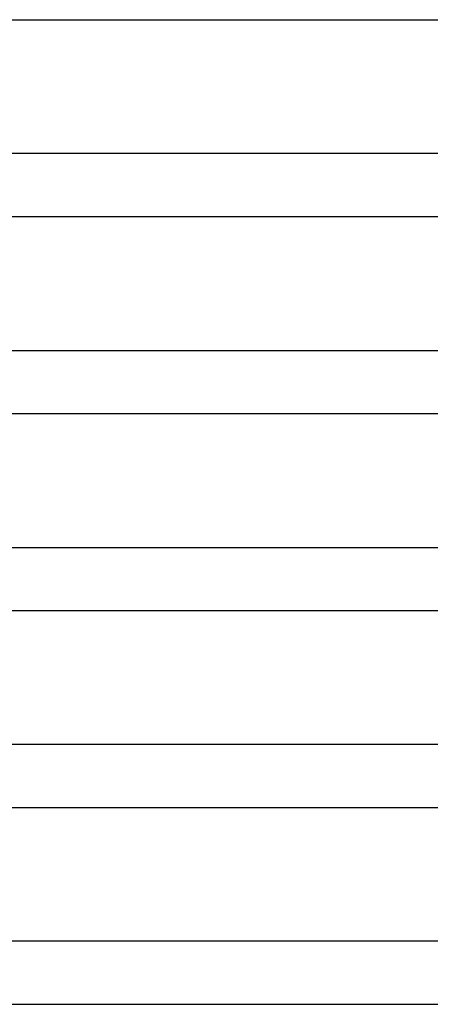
# Model space of a CAD drawing. Header units: millimetres. Extents: x -385 to 385, y -2 to 250.
# Tile 68 of 85: x 224 to 251, y 62 to 125. Entities that reach past the tile are written whole.
import ezdxf

# ---------------------------------------------------------------- set-up
doc = ezdxf.new("R2010")
doc.units = ezdxf.units.MM
doc.layers.add('THICK', color=7, linetype='Continuous')

msp = doc.modelspace()

# ---------------------------------------------------------------- linework, layer by layer
at = {"layer": 'THICK'}
for p, q in [((196.177, 125), (274.493, 125)), ((281.249, 116.5), (199.285, 116.5)), ((201.028, 112.5), (281.243, 112.5)), ((223.026, 104), (239.698, 104)), ((239.698, 104), (254.095, 104)), ((205.878, 100), (287.993, 100)), ((209.14, 91.5), (228.331, 91.5)), ((228.331, 91.5), (245.361, 91.5)), ((245.361, 91.5), (260.069, 91.5)), ((210.729, 87.5), (294.743, 87.5)), ((301.498, 79), (214.017, 79)), ((215.579, 75), (301.494, 75)), ((308.247, 66.5), (218.877, 66.5)), ((220.43, 62.5), (308.244, 62.5))]:
    msp.add_line(p, q, dxfattribs=at)

doc.saveas('drawing.dxf')
